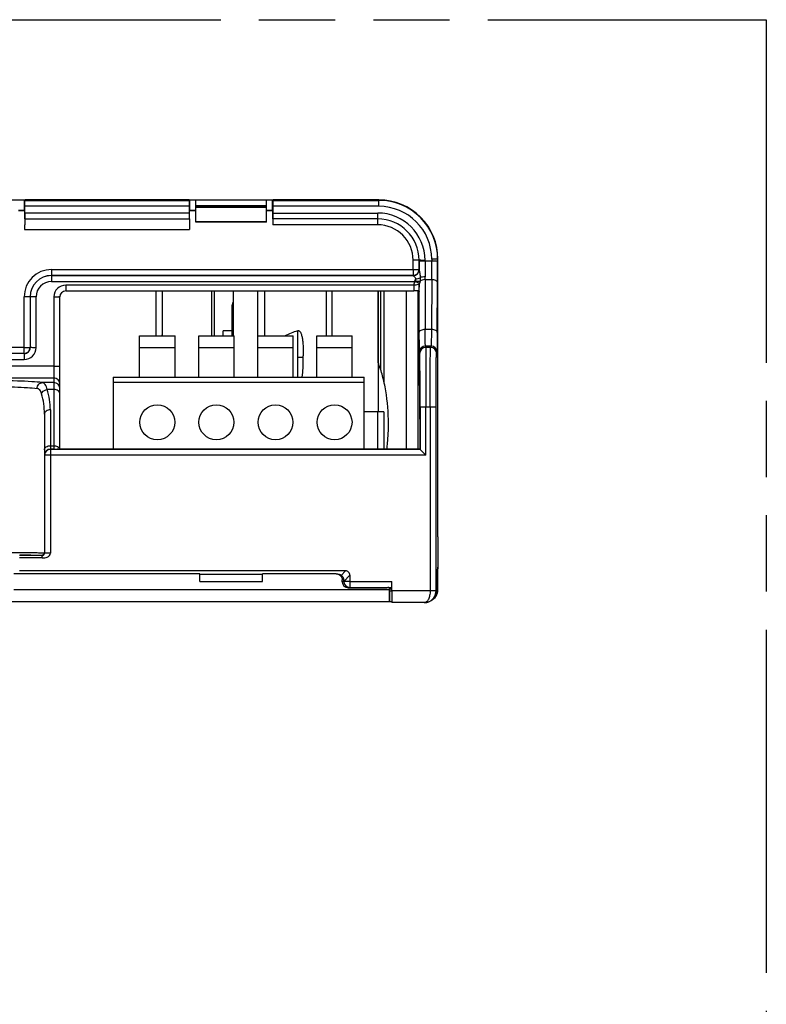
# Model space of a CAD drawing. Header units: millimetres. Extents: x 0 to 210, y 0 to 297.
# Tile 23 of 24: x 131 to 150, y 158 to 183. Entities that reach past the tile are written whole.
import ezdxf

# ---------------------------------------------------------------- set-up
doc = ezdxf.new("R2010")
doc.units = ezdxf.units.MM
doc.header["$LTSCALE"] = 19.36
doc.linetypes.add('PHANTOM', pattern=[0.8, 0.45, -0.05, 0.1, -0.05, 0.1, -0.05])
doc.layers.get('0').update_dxf_attribs({"linetype": 'CONTINUOUS'})
doc.layers.add('DEFAULT_3', color=7, linetype='PHANTOM')

msp = doc.modelspace()

# ---------------------------------------------------------------- linework, layer by layer
at = {"color": 7, "linetype": 'Continuous'}
for p, q in [((129.19204, 178.10595), (131.29204, 178.10595)), ((135.49204, 178.10595), (137.59204, 178.10595)), ((135.64204, 177.53595), (135.64204, 178.10595)), ((137.44204, 177.53595), (137.44204, 178.10595)), ((137.44204, 177.53595), (135.64204, 177.53595)), ((136.59134, 175.79191), (136.59134, 174.65602)), ((139.09376, 175.79191), (139.09376, 174.65602)), ((141.28073, 175.79165), (141.28073, 171.77786)), ((136.56499, 174.65602), (136.56499, 175.35412)), ((136.33632, 174.65602), (136.33632, 174.77662)), ((136.56499, 174.77662), (136.33634, 174.77662)), ((134.21722, 173.60602), (134.21723, 174.65602)), ((134.21723, 174.65602), (135.11723, 174.65602)), ((135.11722, 173.60602), (135.11723, 174.65602)), ((135.71722, 173.60602), (135.71723, 174.65602)), ((135.71723, 174.65602), (136.61723, 174.65602)), ((136.61722, 173.60602), (136.61723, 174.65602)), ((137.21722, 173.60602), (137.21723, 174.65602)), ((137.21723, 174.65602), (138.11723, 174.65602)), ((138.11722, 173.60602), (138.11723, 174.65602)), ((138.71722, 173.60602), (138.71723, 174.65602)), ((138.71723, 174.65602), (139.61723, 174.65602)), ((139.61722, 173.60602), (139.61723, 174.65602)), ((134.21723, 174.35602), (135.11723, 174.35602)), ((135.71723, 174.35602), (136.61723, 174.35602)), ((137.21723, 174.35602), (138.11723, 174.35602)), ((138.71723, 174.35602), (139.61723, 174.35602)), ((138.37858, 174.10162), (138.23397, 174.10162)), ((133.54223, 173.60602), (139.91723, 173.60602)), ((133.54223, 173.60602), (133.54225, 171.77786)), ((139.91725, 171.77786), (139.91723, 173.60602)), ((139.91724, 173.46919), (133.54224, 173.46919)), ((140.41887, 172.72162), (139.91725, 172.72162)), ((140.41887, 172.72162), (140.41887, 171.77786)), ((135.74704, 168.61102), (131.02204, 168.61102)), ((135.74704, 168.41602), (135.74704, 168.61102)), ((139.2117, 168.61102), (137.33704, 168.61102)), ((137.33704, 168.41602), (137.33704, 168.61102)), ((141.78418, 168.63003), (141.77345, 168.63003)), ((141.78572, 168.64738), (141.78647, 168.66889)), ((141.79204, 168.20602), (141.79204, 168.73523)), ((135.74704, 168.41602), (137.33704, 168.41602)), ((139.36204, 168.40663), (139.36204, 168.4611)), ((139.5123, 168.25675), (140.4718, 168.25675)), ((140.55795, 168.23569), (140.55795, 168.20602)), ((140.56155, 167.90602), (140.56157, 168.17356)), ((119.92401, 167.90602), (140.56009, 167.90602)), ((140.56157, 167.90602), (140.62421, 167.90602))]:
    msp.add_line(p, q, dxfattribs=at)
at = {"color": 6, "linetype": 'Continuous'}
for p, q in [((131.29204, 178.10233), (131.30918, 178.104)), ((131.29204, 177.83416), (131.29204, 178.10233)), ((131.29204, 178.10233), (131.3041, 178.09268)), ((135.47489, 178.104), (131.30918, 178.104)), ((135.47489, 178.104), (135.49204, 178.10233)), ((135.49204, 178.10233), (135.47997, 178.09268)), ((135.49204, 177.83416), (135.49204, 178.10233)), ((137.59204, 178.10233), (137.60918, 178.104)), ((137.59204, 177.83416), (137.59204, 178.10233)), ((137.6041, 178.09268), (137.59204, 178.10233)), ((140.29204, 178.104), (137.60918, 178.104)), ((131.29204, 177.83416), (131.14204, 177.83416)), ((131.29885, 177.82872), (131.14204, 177.82872)), ((131.29204, 177.83416), (131.29885, 177.82872)), ((131.29885, 177.82872), (131.29885, 177.62213)), ((131.3067, 177.77132), (131.3067, 177.94191)), ((135.47738, 177.94191), (135.47738, 177.77133)), ((135.48523, 177.82872), (135.49204, 177.83416)), ((135.64204, 177.82872), (135.48523, 177.82872)), ((135.48523, 177.62213), (135.48523, 177.82872)), ((135.64204, 177.83416), (135.49204, 177.83416)), ((137.59204, 177.83416), (137.44204, 177.83416)), ((137.59885, 177.82872), (137.44204, 177.82872)), ((137.59204, 177.83416), (137.59885, 177.82872)), ((137.59885, 177.62213), (137.59885, 177.82872)), ((137.6067, 177.77134), (137.6067, 177.94191)), ((131.304, 177.62213), (135.47999, 177.62213)), ((140.26204, 177.62213), (137.6041, 177.62213)), ((141.31282, 176.33662), (141.31361, 176.57057)), ((141.78417, 176.60053), (141.78417, 176.55789)), ((141.79125, 169.55018), (141.79125, 176.60461)), ((132.34204, 175.79191), (141.17784, 175.79191)), ((136.11381, 175.79191), (136.11381, 174.65602)), ((140.27154, 175.79191), (140.27154, 172.72162)), ((140.27612, 173.96436), (140.27612, 175.79191)), ((140.33611, 175.79191), (140.33611, 173.79738)), ((140.42605, 173.46676), (140.42605, 175.79191)), ((141.2975, 175.79157), (141.31456, 175.79146)), ((141.31856, 174.74158), (141.31439, 175.82793)), ((141.31439, 173.88451), (141.31439, 175.77772)), ((141.31512, 175.80556), (141.31478, 175.9674)), ((141.31516, 175.78775), (141.31512, 175.80556)), ((141.31516, 175.78775), (141.31518, 175.77772)), ((132.19204, 171.77786), (132.19204, 175.64189)), ((141.32645, 173.46709), (141.31588, 173.58344)), ((141.33639, 171.77786), (141.32851, 173.29012)), ((141.33812, 172.8454), (141.33812, 171.77033)), ((141.74333, 168.17697), (141.74333, 172.85214)), ((131.80204, 172.66645), (131.80204, 171.62515)), ((141.3378, 171.77033), (131.95204, 171.77033)), ((132.04204, 171.77511), (132.12274, 171.77786)), ((141.3366, 171.77786), (132.12274, 171.77786)), ((131.80204, 171.62035), (131.80204, 169.13617)), ((131.74204, 169.0757), (131.17204, 169.0757)), ((139.44575, 168.68538), (131.17204, 168.68538)), ((135.74704, 168.60558), (137.33704, 168.60558)), ((139.40247, 168.4171), (139.55219, 168.57581)), ((139.55219, 168.57581), (139.55219, 168.26697)), ((141.78421, 168.73523), (141.7724, 168.72105)), ((141.7724, 168.72105), (141.7724, 168.21186)), ((139.55219, 168.41618), (140.62268, 168.41618)), ((139.55219, 168.26697), (140.624, 168.26697)), ((140.62268, 168.17695), (140.62268, 168.41618)), ((141.70286, 168.01979), (141.686, 167.99956)), ((141.44627, 167.87854), (140.62529, 167.87854)), ((140.62529, 167.87831), (140.62533, 167.87828))]:
    msp.add_line(p, q, dxfattribs=at)
at = {"color": 9, "linetype": 'Continuous'}
for p, q in [((131.3041, 178.09268), (135.47997, 178.09268)), ((137.6041, 178.09268), (140.29204, 178.09268)), ((140.29204, 177.94191), (140.29204, 178.104)), ((135.47738, 177.94191), (131.3067, 177.94191)), ((135.47738, 177.77133), (131.3067, 177.77132)), ((137.44204, 177.95595), (135.64204, 177.95595)), ((135.64204, 177.94793), (137.44204, 177.94793)), ((137.44204, 177.90918), (135.64204, 177.90918)), ((140.29204, 177.94191), (137.6067, 177.94191)), ((137.6067, 177.77134), (140.26204, 177.77134)), ((140.26204, 177.47291), (140.26204, 177.77134)), ((135.64204, 177.5572), (137.44204, 177.5572)), ((131.29885, 177.35355), (135.48523, 177.35355)), ((140.26204, 177.47291), (137.59885, 177.47291)), ((141.16282, 176.3374), (141.16282, 176.57214)), ((141.31361, 176.5579), (141.31374, 176.3319)), ((141.46361, 176.55712), (141.46361, 176.56978)), ((141.46361, 176.55712), (141.63418, 176.55712)), ((141.63418, 176.59979), (141.63418, 176.55712)), ((141.78417, 176.60053), (141.79125, 176.60461)), ((131.98204, 176.3374), (131.98204, 176.03239)), ((131.98204, 176.3374), (141.16282, 176.3374)), ((141.31282, 176.33662), (141.31363, 176.3331)), ((141.31363, 176.3331), (141.31374, 176.3319)), ((131.98204, 176.18666), (141.16314, 176.18666)), ((141.1635, 176.18313), (131.98204, 176.18313)), ((131.98204, 176.03239), (141.19712, 176.03239)), ((141.16314, 176.18666), (141.1635, 176.18313)), ((141.46445, 176.07941), (141.46419, 176.15381)), ((141.46445, 176.07941), (141.63278, 176.07941)), ((141.46445, 176.07941), (141.46855, 174.82041)), ((141.63278, 176.07941), (141.62594, 174.82041)), ((141.77593, 174.74157), (141.78278, 176.00057)), ((132.34204, 175.94111), (132.34204, 175.79191)), ((141.17784, 175.94111), (132.34204, 175.94111)), ((134.64159, 174.65602), (134.64159, 175.79191)), ((134.78695, 175.79191), (134.78695, 174.65602)), ((136.05381, 174.65602), (136.05381, 175.79191)), ((136.59271, 175.79191), (136.59271, 174.65602)), ((137.21965, 174.65602), (137.21965, 175.79191)), ((137.38851, 175.79191), (137.38851, 174.65602)), ((138.96399, 174.65602), (138.96399, 175.79191)), ((140.99712, 171.77786), (140.99712, 175.79191)), ((141.17784, 175.94111), (141.17784, 175.79191)), ((131.28678, 174.20668), (131.28678, 175.64215)), ((131.43947, 175.64057), (131.43947, 174.35314)), ((131.58944, 174.35237), (131.58944, 175.6398)), ((132.04204, 175.6411), (132.04204, 171.77511)), ((136.59134, 175.35412), (136.56499, 175.35412)), ((138.2313, 174.71331), (138.23065, 174.7827)), ((141.46855, 174.82041), (141.62594, 174.82041)), ((138.23152, 174.68828), (138.2313, 174.71331)), ((138.23293, 174.48452), (138.23275, 174.51705)), ((131.28678, 174.35743), (129.0473, 174.35743)), ((138.23374, 174.28429), (138.23366, 174.3115)), ((141.61833, 174.39364), (141.47312, 174.39364)), ((141.48117, 174.35875), (141.47312, 174.39364)), ((141.6049, 174.35875), (141.48117, 174.35875)), ((141.61833, 174.39364), (141.6049, 174.35875)), ((131.28949, 174.20316), (129.04459, 174.20316)), ((129.04459, 174.05241), (131.28948, 174.05241)), ((131.28678, 174.20668), (129.0473, 174.20668)), ((131.28678, 174.20668), (131.28949, 174.20316)), ((131.28949, 174.20316), (131.28949, 174.05241)), ((141.32312, 174.24368), (141.33118, 174.20878)), ((141.75491, 174.20878), (141.76832, 174.24367)), ((132.04204, 173.88451), (128.44204, 173.88451)), ((128.44204, 173.58344), (132.04204, 173.58344)), ((132.04204, 173.46709), (131.74792, 173.46709)), ((132.04204, 173.29012), (131.87249, 173.29012)), ((131.95204, 172.77196), (131.95204, 171.77511)), ((141.48812, 172.85128), (141.59334, 172.85128)), ((141.48812, 171.61956), (141.48812, 172.85128)), ((141.59334, 172.85128), (141.59334, 168.17697)), ((140.26887, 171.77786), (140.26887, 172.72162)), ((131.95204, 171.86401), (132.04204, 171.86401)), ((132.04204, 171.77511), (131.95204, 171.77511)), ((131.95204, 171.77033), (131.95204, 169.13538)), ((141.48812, 171.61956), (131.95204, 171.61956)), ((131.74204, 169.01538), (131.17204, 169.01538)), ((131.17295, 169.08979), (131.21416, 169.08961)), ((131.74204, 169.01538), (131.74204, 169.08363)), ((131.80202, 169.13486), (131.80204, 169.13617)), ((139.44575, 168.68538), (139.3359, 168.56932)), ((139.36204, 168.4611), (139.40099, 168.46421)), ((139.40291, 168.41207), (139.36204, 168.40663)), ((139.55219, 168.41618), (139.40247, 168.4171)), ((139.5123, 168.25675), (139.58904, 168.26697)), ((140.39506, 168.26697), (140.4718, 168.25675)), ((140.56004, 168.25113), (140.55795, 168.2357)), ((140.55795, 168.20602), (131.02204, 168.20602)), ((140.62268, 168.17356), (140.56031, 168.17356)), ((141.59334, 168.17697), (140.62268, 168.17695)), ((141.7724, 168.21186), (141.74333, 168.17697)), ((141.79204, 168.20602), (141.77266, 168.20602)), ((141.44609, 167.87854), (141.44464, 167.87856)), ((141.44627, 167.87854), (141.44609, 167.87854))]:
    msp.add_line(p, q, dxfattribs=at)
at = {"color": 6, "linetype": 'Continuous'}
for points in [[(141.65062, 167.96019), (141.66036, 167.96959), (141.66943, 167.97921), (141.67786, 167.98905), (141.68565, 167.99907), (141.69282, 168.00922), (141.69937, 168.01949), (141.70536, 168.02984), (141.71079, 168.04025)], [(141.71079, 168.04025), (141.71572, 168.05069), (141.72015, 168.0611), (141.72412, 168.07142), (141.72765, 168.08166), (141.73077, 168.09178), (141.73351, 168.10177), (141.73588, 168.11162), (141.73788, 168.12124), (141.73949, 168.13032), (141.74081, 168.13927), (141.74185, 168.14814), (141.74266, 168.15737), (141.74317, 168.16704), (141.74333, 168.17599)], [(141.44607, 167.87854), (141.45841, 167.87876), (141.47507, 167.87982), (141.49135, 167.88177), (141.50725, 167.88459), (141.52271, 167.88827), (141.53768, 167.89275), (141.55218, 167.898), (141.56619, 167.90395), (141.57975, 167.91056), (141.59288, 167.91775), (141.60554, 167.92546), (141.61766, 167.93361), (141.62924, 167.94215), (141.64024, 167.95103), (141.65062, 167.96019)]]:
    msp.add_lwpolyline(points, dxfattribs=at)
at = {"color": 7, "linetype": 'Continuous'}
for centre in [(134.66725, 172.45736), (136.16725, 172.45736), (137.66725, 172.45736), (139.16725, 172.45736)]:
    msp.add_circle(centre, 0.44303, dxfattribs=at)
at = {"color": 6, "linetype": 'Continuous'}
for centre, radius, start, end in [((140.29204, 176.60479), 1.49921, 359.993257, 90.000021), ((140.29204, 176.60054), 1.49213, 359.999728, 90.000021), ((132.34205, 175.6419), 0.15001, 90.004293, 180.004084), ((141.17773, 154.55822), 21.23369, 89.676818, 89.999723), ((132.29639, 174.10125), 2.55743, 12.533633, 12.996419), ((131.95179, 171.62029), 0.14975, 89.998626, 178.142984), ((131.95018, 171.62035), 0.14814, 178.145884, 179.998709), ((131.74121, 169.13621), 0.06083, 318.348013, 358.72764), ((136.55101, 168.4168), 2.85151, 0.005866, 0.608487), ((139.55249, 168.41694), 0.14997, 179.947615, 269.887476), ((141.47141, 168.212), 0.30099, 344.980435, 352.96837), ((141.47243, 168.21192), 0.29997, 352.958186, 359.986984), ((141.44356, 168.17197), 0.29464, 293.518344, 294.113279), ((141.43526, 168.18982), 0.31432, 294.164658, 300.129985), ((141.42702, 168.20453), 0.33119, 300.085519, 302.576414), ((141.42614, 168.20598), 0.33288, 302.569136, 307.041775), ((141.43075, 168.19986), 0.32521, 307.042881, 309.231454)]:
    msp.add_arc(centre, radius, start, end, dxfattribs=at)
at = {"color": 9, "linetype": 'Continuous'}
for centre, radius, start, end in [((140.26204, 176.56976), 1.20158, 0.00086, 89.999869), ((140.29204, 176.59976), 1.34214, 0.001033, 89.999875), ((140.26205, 176.57056), 1.05157, 0.000393, 90.000393), ((140.26204, 176.57213), 0.90078, 0.000629, 90.000157), ((141.17986, 160.19459), 16.37756, 89.636669, 90.059594), ((272.25045, 176.54401), 130.78684, 179.9942583, 180.1709442), ((61.28493, 176.55253), 80.34925, 359.6626227, 0.0032713), ((32.93604, 176.55125), 108.84813, 359.7101274, 0.0034959), ((131.98204, 175.64215), 0.69526, 89.999844, 179.999371), ((141.1628, 176.33667), 0.15002, 270.04365, 359.979766), ((141.16363, 176.33313), 0.15, 270.036978, 359.986436), ((131.98204, 175.64137), 0.54528, 90.000144, 179.999007), ((131.98204, 175.64056), 0.54257, 90.000144, 179.999007), ((131.98204, 175.63979), 0.3926, 90.000578, 179.998827), ((142.07276, 175.79972), 0.90602, 165.119823, 171.022313), ((132.34206, 175.64109), 0.30002, 90.003614, 179.997083), ((132.05966, 191.72191), 16.08082, 269.937236, 270.373226), ((71.35666, 174.12088), 66.87726, 0.3394104, 0.486111), ((131.2867, 174.35674), 0.15006, 270.030793, 359.968428), ((131.28949, 174.35237), 0.29995, 269.998402, 0.000674), ((131.28957, 174.35306), 0.1499, 269.968963, 0.030204), ((68.7479, 174.10571), 69.48607, 0.1696898, 0.3123542), ((67.42402, 174.10171), 70.80995, 359.9999277, 0.1477352), ((141.47312, 174.24364), 0.15, 90.001235, 179.983787), ((141.48119, 174.20873), 0.15002, 90.007659, 179.977369), ((141.60488, 174.20872), 0.15003, 0.023606, 89.986164), ((141.61831, 174.24363), 0.15001, 0.017205, 89.99259), ((68.81973, 174.0985), 69.41424, 359.5934062, 0.0025803), ((132.04215, 173.43354), 0.14989, 0.054005, 90.039477), ((130.22751, 172.77241), 1.72453, 359.9849, 17.469787), ((132.04215, 173.3172), 0.14989, 0.054006, 90.039475), ((129.93016, 172.66823), 1.87188, 359.94539, 16.005825), ((131.95203, 171.62511), 0.14999, 89.998621, 176.290793), ((131.95076, 171.62513), 0.14872, 176.266738, 179.994914), ((140.65157, 168.17356), 0.09, 108.739395, 180.00028)]:
    msp.add_arc(centre, radius, start, end, dxfattribs=at)
at = {"color": 7, "linetype": 'Continuous'}
for centre, radius, start, end in [((130.48121, 174.1018), 7.89252, 359.713014, 0.287377), ((128.3461, 168.95474), 13.44356, 359.069614, 359.26304), ((138.11502, 168.77322), 3.67293, 358.372304, 358.837118), ((134.14015, 168.85851), 7.64872, 358.802657, 359.085669), ((139.51213, 168.40684), 0.15009, 180.082531, 270.063836), ((140.47166, 168.40826), 0.15151, 270.054907, 288.063765), ((140.52795, 168.2357), 0.03, 359.980696, 108.094636), ((141.09117, 167.66967), 0.79713, 131.467925, 131.992828), ((141.49184, 168.2061), 0.3002, 295.334261, 359.98513), ((141.47243, 168.20621), 0.30029, 312.17176, 329.951288)]:
    msp.add_arc(centre, radius, start, end, dxfattribs=at)
at = {"color": 6, "linetype": 'Continuous'}
for centre, major_axis, ratio, start_param, end_param in [((131.30408, 177.94269), (-0.00001, 0.15), 0.01745483, -1.5760339, -0.01396423), ((135.47999, 177.94269), (0.00001, 0.15), 0.01745483, 0.01396423, 1.57603391), ((137.60408, 177.94269), (-0.00001, 0.15), 0.01745483, -1.57603391, -0.01396423), ((137.60408, 177.77213), (-0.00001, 0.15), 0.01745483, -3.14159425, -1.57603391), ((137.60146, 177.47213), (-0.00001, 0.15), 0.01745483, -0.0000016, 1.56555874), ((141.32629, 172.86808), (-0.00002, 0.6), 0.00523596, -0.79063429, -0.05759601), ((139.25745, 168.4479), (-0.12072, 0.09632), 0.93549774, -1.47738161, -0.86461421)]:
    msp.add_ellipse(centre, major_axis=major_axis, ratio=ratio, start_param=start_param, end_param=end_param, dxfattribs=at)
at = {"color": 7, "linetype": 'Continuous'}
msp.add_ellipse((162.79125, 174.10162), major_axis=(25.48647, 0), ratio=0.1000531, start_param=2.87122307, end_param=2.92272286, dxfattribs=at)
at = {"color": 6, "linetype": 'Continuous'}
for points, knots in [([(131.3067, 177.7713), (131.3067, 177.75221), (131.30661, 177.7245), (131.30629, 177.68927), (131.30599, 177.66692), (131.30559, 177.64869), (131.30526, 177.63616), (131.30486, 177.62896), (131.30471, 177.62513), (131.30434, 177.62358), (131.30432, 177.62205), (131.30409, 177.6221)], [0, 0, 0, 0, 0.38367163, 0.55667487, 0.70813, 0.83232521, 0.92440507, 0.95728761, 0.9809225, 0.99515593, 1, 1, 1, 1]), ([(135.47738, 177.77132), (135.47738, 177.75222), (135.47746, 177.7245), (135.47779, 177.68926), (135.47809, 177.66691), (135.47848, 177.64868), (135.47882, 177.63615), (135.47922, 177.62896), (135.47937, 177.62512), (135.47973, 177.62359), (135.47976, 177.62205), (135.47999, 177.6221)], [0, 0, 0, 0, 0.38375696, 0.55679205, 0.70826672, 0.83243066, 0.92445201, 0.95732004, 0.98095853, 0.9951904, 1, 1, 1, 1]), ([(131.30354, 177.62215), (131.30311, 177.62221), (131.3031, 177.61949), (131.30241, 177.61663), (131.30216, 177.60975), (131.30167, 177.60118), (131.3013, 177.58989), (131.30073, 177.57057), (131.30014, 177.54135), (131.29958, 177.50119), (131.29916, 177.45529), (131.2989, 177.40546), (131.29885, 177.37112), (131.29885, 177.35361)], [0, 0, 0, 0, 0.0049211, 0.01921722, 0.04292392, 0.07585225, 0.1176633, 0.16799166, 0.2921658, 0.4436437, 0.61656734, 0.8045093, 1, 1, 1, 1]), ([(135.48053, 177.62215), (135.48097, 177.62221), (135.48097, 177.61949), (135.48167, 177.61662), (135.48191, 177.60973), (135.4824, 177.60116), (135.48278, 177.58987), (135.48335, 177.57055), (135.48393, 177.54132), (135.4845, 177.50116), (135.48491, 177.45526), (135.48517, 177.40543), (135.48523, 177.37108), (135.48523, 177.35357)], [0, 0, 0, 0, 0.00493911, 0.01927094, 0.04300154, 0.07592853, 0.11772648, 0.16804488, 0.29221337, 0.44368597, 0.61660397, 0.80453268, 1, 1, 1, 1]), ([(141.16282, 176.3374), (141.16282, 176.31845), (141.16285, 176.28334), (141.16277, 176.24193), (141.16287, 176.21483), (141.16259, 176.20078), (141.1632, 176.19206), (141.16271, 176.18773), (141.16314, 176.18666)], [0, 0, 0, 0, 0.37718132, 0.6988581, 0.82348689, 0.91732594, 0.97688876, 1, 1, 1, 1]), ([(140.53548, 172.42162), (140.53548, 172.70184), (140.5041, 173.1134), (140.39325, 173.63059), (140.31606, 173.86721), (140.27174, 173.97685)], [0, 0, 0, 0, 0.53032034, 0.77620142, 1, 1, 1, 1]), ([(141.31588, 173.58344), (141.31505, 173.59264), (141.31567, 173.62409), (141.31445, 173.6873), (141.31457, 173.77844), (141.31439, 173.84741), (141.31439, 173.88451)], [0, 0, 0, 0, 0.09210475, 0.31269353, 0.63037872, 1, 1, 1, 1]), ([(140.49566, 171.77734), (140.5023, 171.82992), (140.52573, 172.04391), (140.53548, 172.25938), (140.53548, 172.42162)], [0, 0, 0, 0, 0.2462463, 1, 1, 1, 1]), ([(141.48812, 171.61956), (141.4715, 171.63618), (141.43938, 171.66832), (141.40048, 171.70733), (141.37256, 171.73541), (141.35593, 171.75176), (141.34543, 171.76349), (141.33931, 171.76851), (141.33812, 171.77033)], [0, 0, 0, 0, 0.33148445, 0.64098751, 0.77695186, 0.89038632, 0.96938533, 1, 1, 1, 1]), ([(141.79125, 169.55014), (141.79125, 169.49756), (141.79117, 169.39436), (141.79078, 169.24442), (141.79016, 169.10599), (141.7893, 168.98437), (141.78845, 168.89567), (141.78757, 168.83657), (141.78706, 168.80208), (141.78617, 168.77492), (141.78617, 168.75462), (141.78442, 168.74289), (141.78523, 168.73644), (141.78421, 168.73523)], [0, 0, 0, 0, 0.19353448, 0.37987554, 0.55191045, 0.70307375, 0.82759657, 0.87833476, 0.92072809, 0.95435843, 0.97891922, 0.99416558, 1, 1, 1, 1]), ([(139.3359, 168.56932), (139.35528, 168.55646), (139.38942, 168.52015), (139.4021, 168.47163), (139.40236, 168.44709)], [0, 0, 0, 0, 0.48658576, 1, 1, 1, 1]), ([(139.55219, 168.57581), (139.55219, 168.59015), (139.54859, 168.61906), (139.52688, 168.65784), (139.48906, 168.68144), (139.46008, 168.68538), (139.44575, 168.68538)], [0, 0, 0, 0, 0.25057291, 0.50018211, 0.74960602, 1, 1, 1, 1]), ([(140.62268, 168.17688), (140.62268, 168.15745), (140.62271, 168.11935), (140.62286, 168.06406), (140.62309, 168.01313), (140.62341, 167.96853), (140.62371, 167.93607), (140.62405, 167.91458), (140.62421, 167.90204), (140.62462, 167.89241), (140.62444, 167.88474), (140.62541, 167.8813), (140.62478, 167.87832), (140.62529, 167.87825)], [0, 0, 0, 0, 0.1951073, 0.38270912, 0.55535383, 0.70666346, 0.83081918, 0.88113506, 0.92293605, 0.95598105, 0.98004944, 0.99483673, 1, 1, 1, 1]), ([(141.67443, 167.985), (141.68493, 167.99737), (141.72441, 168.05386), (141.74333, 168.12445), (141.74333, 168.17697)], [0, 0, 0, 0, 0.23604066, 1, 1, 1, 1]), ([(141.44464, 167.87856), (141.47426, 167.8784), (141.51454, 167.88377), (141.55183, 167.89775), (141.56113, 167.9018)], [0, 0, 0, 0, 0.74485542, 1, 1, 1, 1])]:
    msp.add_open_spline(points, degree=3, knots=knots, dxfattribs=at)
at = {"color": 9, "linetype": 'Continuous'}
for points, knots in [([(141.31282, 176.57136), (141.31235, 176.57182), (141.30938, 176.571), (141.30422, 176.57195), (141.29494, 176.57158), (141.28784, 176.57179), (141.28371, 176.57182)], [0, 0, 0, 0, 0.06790973, 0.26066377, 0.57407453, 1, 1, 1, 1]), ([(141.46361, 176.56978), (141.44453, 176.56978), (141.41684, 176.56982), (141.38157, 176.5699), (141.35918, 176.57002), (141.34072, 176.57005), (141.32828, 176.57035), (141.32065, 176.57019), (141.31699, 176.57074), (141.31433, 176.56985), (141.31361, 176.57057)], [0, 0, 0, 0, 0.38151643, 0.55394692, 0.70521645, 0.82963956, 0.92235202, 0.95568976, 0.979855, 1, 1, 1, 1]), ([(141.31361, 176.5579), (141.31424, 176.55727), (141.31845, 176.55847), (141.32609, 176.55705), (141.34031, 176.55769), (141.35928, 176.55724), (141.38273, 176.55726), (141.41797, 176.55712), (141.44526, 176.55712), (141.46361, 176.55712)], [0, 0, 0, 0, 0.01766671, 0.07174538, 0.16519284, 0.29477318, 0.45442735, 0.63299079, 1, 1, 1, 1]), ([(141.78417, 176.60056), (141.78328, 176.60003), (141.77901, 176.60093), (141.77075, 176.59988), (141.75681, 176.60026), (141.73846, 176.59994), (141.71605, 176.59992), (141.68086, 176.5998), (141.65321, 176.59978), (141.63418, 176.59978)], [0, 0, 0, 0, 0.02074131, 0.07865021, 0.17157427, 0.29601785, 0.44714305, 0.61929071, 1, 1, 1, 1]), ([(141.63418, 176.55712), (141.65249, 176.55712), (141.67972, 176.55713), (141.7149, 176.55725), (141.7383, 176.55727), (141.75736, 176.55761), (141.77142, 176.55722), (141.77945, 176.55823), (141.78339, 176.55742), (141.78417, 176.55789)], [0, 0, 0, 0, 0.36623758, 0.54446842, 0.70393385, 0.83353987, 0.92723395, 0.98175855, 1, 1, 1, 1]), ([(141.16282, 176.3374), (141.1819, 176.3374), (141.20959, 176.33737), (141.24486, 176.33729), (141.26725, 176.33716), (141.28571, 176.33714), (141.29815, 176.33684), (141.30578, 176.337), (141.30944, 176.33644), (141.31211, 176.33733), (141.31282, 176.33662)], [0, 0, 0, 0, 0.38150658, 0.5539331, 0.70520215, 0.82962444, 0.92234076, 0.95567914, 0.97984737, 1, 1, 1, 1]), ([(141.16374, 176.18253), (141.20198, 176.18255), (141.28155, 176.21428), (141.31373, 176.29377), (141.31374, 176.3319)], [0, 0, 0, 0, 0.50075412, 1, 1, 1, 1]), ([(141.31374, 176.3319), (141.31386, 176.32656), (141.31648, 176.31388), (141.32273, 176.28427), (141.33274, 176.2412), (141.34012, 176.18526), (141.34375, 176.14624), (141.34278, 176.12642)], [0, 0, 0, 0, 0.07704671, 0.18540035, 0.43772293, 0.7136236, 1, 1, 1, 1]), ([(141.16374, 176.18253), (141.16389, 176.18113), (141.16788, 176.17823), (141.17351, 176.17285), (141.18252, 176.1655), (141.19631, 176.15268), (141.21415, 176.13274), (141.22139, 176.11068), (141.22137, 176.09916)], [0, 0, 0, 0, 0.04045194, 0.12382295, 0.23683838, 0.36927661, 0.66844943, 1, 1, 1, 1]), ([(141.19712, 176.03239), (141.19637, 176.03474), (141.2, 176.03959), (141.20495, 176.04473), (141.2066, 176.05223), (141.20895, 176.05663), (141.21049, 176.05854)], [0, 0, 0, 0, 0.25048569, 0.49948473, 0.75104825, 1, 1, 1, 1]), ([(141.19712, 176.03239), (141.21141, 176.02857), (141.25601, 176.0166), (141.30062, 176.00467), (141.33085, 175.99621)], [0, 0, 0, 0, 0.32026631, 1, 1, 1, 1]), ([(141.21049, 176.05854), (141.23457, 176.05302), (141.27654, 176.04531), (141.31946, 176.04088), (141.33747, 176.04224)], [0, 0, 0, 0, 0.57764045, 1, 1, 1, 1]), ([(141.22137, 176.09916), (141.24407, 176.09916), (141.28587, 176.1032), (141.32644, 176.1165), (141.34278, 176.12641)], [0, 0, 0, 0, 0.54282816, 1, 1, 1, 1]), ([(141.46445, 176.07941), (141.44004, 176.07935), (141.39532, 176.07378), (141.35301, 176.05527), (141.33747, 176.04224)], [0, 0, 0, 0, 0.54614476, 1, 1, 1, 1]), ([(141.46419, 176.15378), (141.44135, 176.15376), (141.39953, 176.14967), (141.359, 176.13627), (141.34278, 176.12641)], [0, 0, 0, 0, 0.54621527, 1, 1, 1, 1]), ([(141.78278, 176.00057), (141.78263, 176.01086), (141.77198, 176.03514), (141.73611, 176.05995), (141.68765, 176.07576), (141.65121, 176.07933), (141.63279, 176.07941)], [0, 0, 0, 0, 0.16906954, 0.40337557, 0.69722255, 1, 1, 1, 1]), ([(141.17784, 175.94111), (141.19127, 175.94319), (141.23714, 175.95071), (141.28289, 175.95934), (141.31478, 175.9674)], [0, 0, 0, 0, 0.29236632, 1, 1, 1, 1]), ([(141.31519, 175.78775), (141.31545, 175.84016), (141.3191, 175.90997), (141.32821, 175.9791), (141.33084, 175.99621)], [0, 0, 0, 0, 0.7517816, 1, 1, 1, 1]), ([(131.43676, 175.64138), (131.43569, 175.6417), (131.43154, 175.6413), (131.4229, 175.64187), (131.40902, 175.64176), (131.38204, 175.64205), (131.34075, 175.64209), (131.30571, 175.64215), (131.28678, 175.64215)], [0, 0, 0, 0, 0.02220121, 0.08110728, 0.1745453, 0.2990408, 0.62126548, 1, 1, 1, 1]), ([(131.58944, 175.6398), (131.57051, 175.6398), (131.53547, 175.63986), (131.49418, 175.6399), (131.46721, 175.64019), (131.45332, 175.64007), (131.44468, 175.64065), (131.44053, 175.64025), (131.43947, 175.64057)], [0, 0, 0, 0, 0.37873442, 0.70095905, 0.82545455, 0.91889259, 0.97779872, 1, 1, 1, 1]), ([(132.19204, 175.64189), (132.19204, 175.64136), (132.18855, 175.64241), (132.1848, 175.64116), (132.1753, 175.64176), (132.16854, 175.64146), (132.16441, 175.64143)], [0, 0, 0, 0, 0.05714939, 0.23668714, 0.55091579, 1, 1, 1, 1]), ([(141.31856, 174.74158), (141.31864, 174.75187), (141.3292, 174.77624), (141.36513, 174.80107), (141.41363, 174.81685), (141.45011, 174.82037), (141.46855, 174.82041)], [0, 0, 0, 0, 0.16906757, 0.4032986, 0.69720409, 1, 1, 1, 1]), ([(141.47312, 174.39364), (141.47229, 174.39673), (141.4727, 174.40788), (141.47135, 174.43085), (141.47115, 174.46734), (141.47039, 174.51646), (141.4699, 174.57766), (141.46915, 174.68032), (141.46877, 174.76248), (141.46855, 174.82041)], [0, 0, 0, 0, 0.02245919, 0.07705807, 0.16272074, 0.27835083, 0.42255919, 0.59279655, 1, 1, 1, 1]), ([(141.62594, 174.82041), (141.62557, 174.76248), (141.62495, 174.68031), (141.6237, 174.57765), (141.62287, 174.51643), (141.62163, 174.46737), (141.62122, 174.43075), (141.61911, 174.40801), (141.61964, 174.39657), (141.61833, 174.39364)], [0, 0, 0, 0, 0.4071454, 0.57736198, 0.72155321, 0.83717026, 0.92283023, 0.97744924, 1, 1, 1, 1]), ([(141.62594, 174.82041), (141.64435, 174.82034), (141.68076, 174.81677), (141.72921, 174.80098), (141.76511, 174.77618), (141.77579, 174.75187), (141.77593, 174.74157)], [0, 0, 0, 0, 0.30243556, 0.59622651, 0.83071506, 1, 1, 1, 1]), ([(141.32312, 174.24368), (141.32229, 174.24728), (141.3227, 174.26017), (141.32135, 174.28699), (141.32115, 174.32956), (141.32039, 174.38691), (141.3199, 174.4583), (141.31915, 174.57808), (141.31878, 174.67394), (141.31856, 174.74158)], [0, 0, 0, 0, 0.0222552, 0.07669536, 0.16249017, 0.27832695, 0.42242377, 0.59252719, 1, 1, 1, 1]), ([(141.77593, 174.74157), (141.77557, 174.67394), (141.77494, 174.57807), (141.77369, 174.4583), (141.77286, 174.38689), (141.77162, 174.32959), (141.77124, 174.2869), (141.76909, 174.26029), (141.76965, 174.24713), (141.76832, 174.24367)], [0, 0, 0, 0, 0.40741559, 0.57749818, 0.72158111, 0.83741216, 0.92321123, 0.97767302, 1, 1, 1, 1]), ([(131.28678, 174.35743), (131.30571, 174.35743), (131.34075, 174.35737), (131.38204, 174.35733), (131.40902, 174.35704), (131.4229, 174.35715), (131.43154, 174.35658), (131.43569, 174.35698), (131.43676, 174.35666)], [0, 0, 0, 0, 0.37873452, 0.7009592, 0.8254547, 0.91889272, 0.97779879, 1, 1, 1, 1]), ([(131.58944, 174.35236), (131.57122, 174.35236), (131.53618, 174.35242), (131.49463, 174.35246), (131.46665, 174.35277), (131.45264, 174.35265), (131.44426, 174.3532), (131.44041, 174.35285), (131.43947, 174.35314)], [0, 0, 0, 0, 0.36457089, 0.7009901, 0.83058599, 0.924801, 0.9803604, 1, 1, 1, 1]), ([(141.48117, 174.35875), (141.48187, 174.35536), (141.48174, 174.34366), (141.48286, 174.31944), (141.48321, 174.28133), (141.48394, 174.2299), (141.4845, 174.16552), (141.48534, 174.05575), (141.4862, 173.89179), (141.48703, 173.66749), (141.48765, 173.41281), (141.48803, 173.13733), (141.48812, 172.94781), (141.48812, 172.85128)], [0, 0, 0, 0, 0.00688878, 0.02307013, 0.04840257, 0.0826447, 0.12547694, 0.17649686, 0.30110101, 0.45177394, 0.62285854, 0.80791067, 1, 1, 1, 1]), ([(141.59334, 172.85128), (141.59334, 172.94781), (141.59348, 173.13733), (141.59411, 173.41282), (141.59514, 173.66749), (141.59652, 173.89179), (141.59796, 174.05576), (141.59936, 174.16552), (141.60029, 174.22991), (141.6015, 174.28131), (141.60211, 174.3195), (141.60391, 174.34358), (141.60376, 174.35547), (141.6049, 174.35875)], [0, 0, 0, 0, 0.19207934, 0.37712174, 0.54819731, 0.6988626, 0.8234616, 0.87448041, 0.91731288, 0.95155702, 0.97689422, 0.99308546, 1, 1, 1, 1]), ([(141.33812, 172.8454), (141.33812, 173.01659), (141.3379, 173.26552), (141.33704, 173.58294), (141.33624, 173.78586), (141.33519, 173.95373), (141.33429, 174.06873), (141.33323, 174.13855), (141.33285, 174.1731), (141.33178, 174.19507), (141.33185, 174.2057), (141.33118, 174.20878)], [0, 0, 0, 0, 0.37667496, 0.54771905, 0.69843781, 0.82314426, 0.91712249, 0.95144024, 0.97683871, 0.99304622, 1, 1, 1, 1]), ([(141.74333, 172.85214), (141.74333, 172.93901), (141.74347, 173.10958), (141.74411, 173.35751), (141.74513, 173.58671), (141.74652, 173.78856), (141.74796, 173.93613), (141.74936, 174.0349), (141.75029, 174.09285), (141.7515, 174.1391), (141.75212, 174.17349), (141.7539, 174.19511), (141.75378, 174.20586), (141.75491, 174.20878)], [0, 0, 0, 0, 0.19208252, 0.3771253, 0.54819954, 0.69886271, 0.82345941, 0.87447698, 0.91730832, 0.95155168, 0.97688823, 0.99307884, 1, 1, 1, 1]), ([(132.04204, 173.88451), (132.06118, 173.88451), (132.08896, 173.88453), (132.1243, 173.88464), (132.14676, 173.88471), (132.16511, 173.88488), (132.17774, 173.88488), (132.18502, 173.88513), (132.1889, 173.88495), (132.1905, 173.88546), (132.19204, 173.88505), (132.19204, 173.8853)], [0, 0, 0, 0, 0.38270925, 0.55555521, 0.7070395, 0.83142774, 0.92382882, 0.95689971, 0.98072681, 0.99513871, 1, 1, 1, 1]), ([(131.74792, 173.46709), (131.65827, 173.47664), (131.44883, 173.49172), (130.94689, 173.51358), (130.24204, 173.52277), (129.53718, 173.51358), (129.03524, 173.49172), (128.8258, 173.47663), (128.73616, 173.46709)], [0, 0, 0, 0, 0.08972175, 0.20888656, 0.49999996, 0.79111423, 0.91027847, 1, 1, 1, 1]), ([(128.8682, 173.31697), (128.94997, 173.32649), (129.14108, 173.34136), (129.59904, 173.36311), (130.24214, 173.3722), (130.88523, 173.3631), (131.34311, 173.34135), (131.53416, 173.32649), (131.61587, 173.31697)], [0, 0, 0, 0, 0.08978698, 0.20896427, 0.50004052, 0.79110674, 0.91026846, 1, 1, 1, 1]), ([(131.61587, 173.31696), (131.61669, 173.35429), (131.63762, 173.41178), (131.69567, 173.45737), (131.7308, 173.46655), (131.74792, 173.46709)], [0, 0, 0, 0, 0.51609911, 0.76330467, 1, 1, 1, 1]), ([(131.72947, 173.18438), (131.72422, 173.20274), (131.71255, 173.23607), (131.68718, 173.27835), (131.65471, 173.3073), (131.62858, 173.31544), (131.61587, 173.31696)], [0, 0, 0, 0, 0.30994602, 0.57005097, 0.79236345, 1, 1, 1, 1]), ([(131.72947, 173.18438), (131.73298, 173.19653), (131.76207, 173.25149), (131.82475, 173.28253), (131.87249, 173.29012)], [0, 0, 0, 0, 0.20747078, 1, 1, 1, 1]), ([(131.87249, 173.29012), (131.86673, 173.31455), (131.85406, 173.35835), (131.82705, 173.41445), (131.79189, 173.45309), (131.76214, 173.46505), (131.74792, 173.46709)], [0, 0, 0, 0, 0.32947217, 0.59646867, 0.81141169, 1, 1, 1, 1]), ([(132.19204, 173.18461), (132.19204, 173.1986), (132.18289, 173.22867), (132.14791, 173.26303), (132.09884, 173.2851), (132.06136, 173.29012), (132.04204, 173.29012)], [0, 0, 0, 0, 0.20888239, 0.4438632, 0.71145989, 1, 1, 1, 1]), ([(131.95204, 172.77196), (131.93347, 172.77196), (131.89603, 172.76712), (131.84618, 172.7452), (131.81077, 172.70993), (131.80204, 172.67986), (131.80204, 172.66645)], [0, 0, 0, 0, 0.27728805, 0.5561103, 0.7997069, 1, 1, 1, 1]), ([(141.33812, 172.84646), (141.33833, 172.85071), (141.3599, 172.85296), (141.3857, 172.85101), (141.43455, 172.85143), (141.46904, 172.85128), (141.48812, 172.85128)], [0, 0, 0, 0, 0.08455689, 0.30006276, 0.62132577, 1, 1, 1, 1]), ([(141.59334, 172.85129), (141.61237, 172.85129), (141.64002, 172.8513), (141.67521, 172.85142), (141.69762, 172.85144), (141.71597, 172.85176), (141.7299, 172.85138), (141.73817, 172.85243), (141.74244, 172.85153), (141.74333, 172.85206)], [0, 0, 0, 0, 0.38070909, 0.55285668, 0.70398186, 0.82842547, 0.92134961, 0.97925862, 1, 1, 1, 1]), ([(131.80204, 171.7585), (131.80204, 171.77249), (131.81119, 171.80257), (131.84617, 171.83692), (131.89524, 171.859), (131.93272, 171.86401), (131.95204, 171.86401)], [0, 0, 0, 0, 0.20888245, 0.44386344, 0.7114601, 1, 1, 1, 1]), ([(132.04204, 171.86401), (132.05567, 171.86401), (132.10455, 171.85956), (132.1547, 171.83537), (132.17569, 171.8064)], [0, 0, 0, 0, 0.27596812, 1, 1, 1, 1]), ([(131.95204, 171.61956), (131.9329, 171.61956), (131.9051, 171.61959), (131.86975, 171.61969), (131.84728, 171.61977), (131.82894, 171.61993), (131.8163, 171.61993), (131.80905, 171.62019), (131.80514, 171.62001), (131.80361, 171.62051), (131.80201, 171.62011), (131.80204, 171.62035)], [0, 0, 0, 0, 0.38283928, 0.55573137, 0.7072398, 0.83162508, 0.9239927, 0.95703365, 0.98082234, 0.99518903, 1, 1, 1, 1]), ([(130.24204, 169.1518), (130.34349, 169.1518), (130.54248, 169.1517), (130.83138, 169.15125), (131.05981, 169.15062), (131.22851, 169.14997), (131.34158, 169.14944), (131.44406, 169.14885), (131.53496, 169.14822), (131.61342, 169.14755), (131.67865, 169.14683), (131.72451, 169.14622), (131.75404, 169.14563), (131.77093, 169.14533), (131.78367, 169.14473), (131.79382, 169.14485), (131.79807, 169.14365), (131.80204, 169.14427), (131.80204, 169.14363)], [0, 0, 0, 0, 0.19508368, 0.3826564, 0.55553545, 0.63435468, 0.70706244, 0.77296481, 0.83142013, 0.88187132, 0.92382912, 0.95689081, 0.9699828, 0.98074079, 0.98913504, 0.99514661, 0.99876694, 1, 1, 1, 1]), ([(131.21416, 169.08961), (131.26783, 169.08937), (131.42689, 169.08846), (131.58596, 169.08772), (131.69133, 169.08565)], [0, 0, 0, 0, 0.33744208, 1, 1, 1, 1]), ([(131.69133, 169.08565), (131.6987, 169.08551), (131.71131, 169.08521), (131.72597, 169.08485), (131.73425, 169.08439), (131.73854, 169.08429), (131.74039, 169.08382), (131.74204, 169.08391), (131.74204, 169.08363)], [0, 0, 0, 0, 0.43554924, 0.74799016, 0.85764454, 0.93615738, 0.98350142, 1, 1, 1, 1]), ([(131.74204, 169.01538), (131.76433, 169.01462), (131.80903, 169.01456), (131.87491, 169.03195), (131.92973, 169.06992), (131.9539, 169.11359), (131.95204, 169.13538)], [0, 0, 0, 0, 0.25165622, 0.50269705, 0.75315477, 1, 1, 1, 1]), ([(131.74204, 169.0757), (131.74722, 169.0757), (131.76386, 169.07781), (131.77904, 169.08724), (131.78666, 169.09578)], [0, 0, 0, 0, 0.31133614, 1, 1, 1, 1]), ([(131.95204, 169.13538), (131.93363, 169.13538), (131.90626, 169.1354), (131.8709, 169.13551), (131.84744, 169.13558), (131.82839, 169.13575), (131.81552, 169.13576), (131.8084, 169.13601), (131.80478, 169.13585), (131.8034, 169.1363), (131.80202, 169.13597), (131.80204, 169.13617)], [0, 0, 0, 0, 0.36817689, 0.54727723, 0.70725792, 0.83682947, 0.92990632, 0.96146022, 0.98327216, 0.99592152, 1, 1, 1, 1]), ([(140.56031, 168.17356), (140.56031, 168.19214), (140.57249, 168.23027), (140.60507, 168.25339), (140.62271, 168.25913)], [0, 0, 0, 0, 0.5004595, 1, 1, 1, 1]), ([(141.59334, 168.17696), (141.59337, 168.13714), (141.58633, 168.06325), (141.55598, 167.96778), (141.5114, 167.89971), (141.46612, 167.87857), (141.44626, 167.87854)], [0, 0, 0, 0, 0.33362021, 0.6164674, 0.83354609, 1, 1, 1, 1]), ([(141.74333, 168.17697), (141.7423, 168.17672), (141.73824, 168.17717), (141.72969, 168.17669), (141.71593, 168.17689), (141.68896, 168.17674), (141.64756, 168.17687), (141.61236, 168.17691), (141.59334, 168.17697)], [0, 0, 0, 0, 0.02128151, 0.07970467, 0.1722665, 0.2959624, 0.61948835, 1, 1, 1, 1])]:
    msp.add_open_spline(points, degree=3, knots=knots, dxfattribs=at)
for points in [[(141.21049, 176.05854), (141.21648, 176.07121), (141.22137, 176.08514), (141.22137, 176.09916)], [(141.33747, 176.04224), (141.33548, 176.02687), (141.3332, 176.01153), (141.33085, 175.99621)], [(141.34278, 176.12642), (141.34285, 176.0983), (141.3409, 176.07015), (141.33747, 176.04224)], [(132.17569, 171.8064), (132.18188, 171.79785), (132.18677, 171.78809), (132.18947, 171.77789)], [(131.765, 169.0882), (131.75779, 169.08521), (131.74984, 169.08363), (131.74204, 169.08363)], [(131.79192, 169.11029), (131.78547, 169.10064), (131.77573, 169.09263), (131.765, 169.0882)], [(131.80204, 169.14363), (131.80204, 169.13202), (131.79838, 169.11995), (131.79192, 169.11029)]]:
    msp.add_open_spline(points, degree=3, dxfattribs=at)
at = {"color": 7, "linetype": 'Continuous'}
for points, knots in [([(136.56499, 175.35412), (136.56499, 175.36796), (136.56706, 175.41982), (136.5765, 175.47214), (136.59113, 175.50737)], [0, 0, 0, 0, 0.26624802, 1, 1, 1, 1]), ([(138.23065, 174.7827), (138.23736, 174.78512), (138.25246, 174.78664), (138.27248, 174.77681), (138.28785, 174.7613), (138.30414, 174.73721), (138.31902, 174.70389), (138.33204, 174.66227), (138.34188, 174.61974), (138.35202, 174.56245), (138.364, 174.46128), (138.37152, 174.31593), (138.37334, 174.19957), (138.37363, 174.14139)], [0, 0, 0, 0, 0.03072895, 0.06159776, 0.09269816, 0.12389295, 0.18633276, 0.24886798, 0.31143769, 0.37402339, 0.49920289, 0.74958313, 1, 1, 1, 1]), ([(138.34579, 173.60602), (138.35911, 173.68099), (138.37038, 173.83348), (138.37325, 173.98571), (138.37363, 174.06191)], [0, 0, 0, 0, 0.49983493, 1, 1, 1, 1]), ([(139.21161, 168.61102), (139.24991, 168.61103), (139.32974, 168.57926), (139.36204, 168.49949), (139.36204, 168.46119)], [0, 0, 0, 0, 0.50002079, 1, 1, 1, 1]), ([(141.78418, 168.63003), (141.78457, 168.63003), (141.78453, 168.63226), (141.78516, 168.63481), (141.78534, 168.64066), (141.78561, 168.64486), (141.78572, 168.64738)], [0, 0, 0, 0, 0.06617561, 0.25425735, 0.56563035, 1, 1, 1, 1]), ([(140.55795, 168.20602), (140.55795, 168.18652), (140.55797, 168.14825), (140.55806, 168.09269), (140.5582, 168.04148), (140.55839, 167.99662), (140.55857, 167.96395), (140.55879, 167.94232), (140.55884, 167.92967), (140.5592, 167.92006), (140.55884, 167.9123), (140.55986, 167.9091), (140.55904, 167.90602), (140.55952, 167.90602)], [0, 0, 0, 0, 0.19501677, 0.38268666, 0.55552937, 0.70708062, 0.83143701, 0.88188873, 0.92383636, 0.95690659, 0.98074853, 0.99514895, 1, 1, 1, 1])]:
    msp.add_open_spline(points, degree=3, knots=knots, dxfattribs=at)
msp.add_open_spline([(140.55786, 168.26212), (140.55927, 168.25867), (140.56003, 168.25487), (140.56004, 168.25113)], degree=3, dxfattribs=at)
at = {"color": 6, "linetype": 'Continuous'}
for points in [[(141.70286, 168.0198), (141.73031, 168.05275), (141.751, 168.09258), (141.76212, 168.13399)], [(141.63644, 167.94795), (141.65014, 167.95914), (141.66297, 167.97152), (141.67443, 167.985)]]:
    msp.add_open_spline(points, degree=3, dxfattribs=at)
at = {"layer": 'DEFAULT_3', "color": 91, "linetype": 'PHANTOM', "true_color": 0x80ff80}
for p, q in [((50.12864, 182.68), (150.12864, 182.68)), ((150.12864, 182.68), (150.12864, 132.68))]:
    msp.add_line(p, q, dxfattribs=at)

doc.saveas('drawing.dxf')
